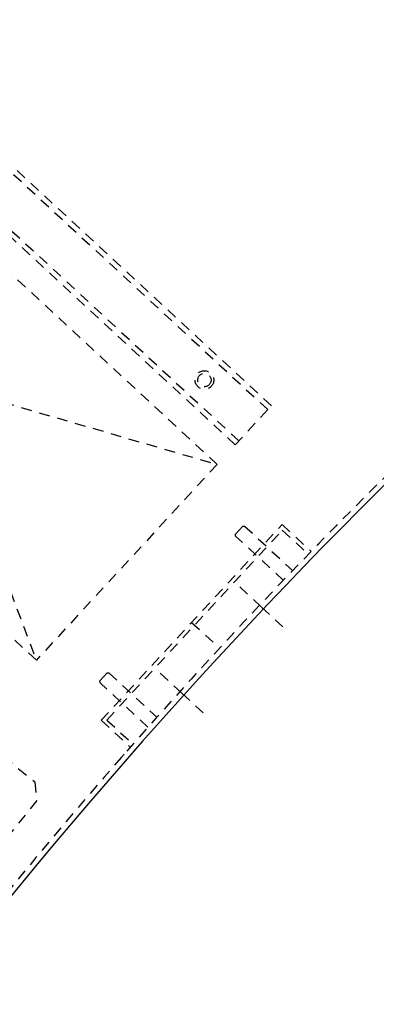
# Model space of a CAD drawing. Extents: x -12664 to -8584, y 4186 to 7036.
# Tile 10 of 35: x -12185 to -12051, y 5685 to 6054. Entities that reach past the tile are written whole.
import ezdxf

# ---------------------------------------------------------------- set-up
doc = ezdxf.new("R2010")
doc.units = 0
doc.header["$MEASUREMENT"] = 0
doc.linetypes.add('HIDDEN', pattern=[7, 4, -3])
doc.layers.get('0').update_dxf_attribs({"linetype": 'CONTINUOUS'})
doc.layers.add('LE_HIDDEN', color=7, linetype='CONTINUOUS')

msp = doc.modelspace()

# ---------------------------------------------------------------- linework, layer by layer
for radius, start, end in [(2345, 32.74999, 147.24999), (2025, 129.25, 147.25)]:
    msp.add_arc((-10621.54, 4442.52), radius, start, end)
at = {"layer": 'LE_HIDDEN', "color": 1, "linetype": 'HIDDEN'}
for p, q in [((-12238.75, 6043.68), (-12091.89, 5907.92)), ((-12237.4, 6045.14), (-12090.53, 5909.38)), ((-12249.61, 6031.93), (-12102.75, 5896.17)), ((-12250.97, 6030.46), (-12104.11, 5894.7)), ((-12257.76, 6023.12), (-12178.78, 5813.92)), ((-12325.64, 5949.68), (-12110.89, 5887.35)), ((-12104.11, 5894.7), (-12090.53, 5909.38)), ((-12154.42, 5791.41), (-12086.54, 5864.84)), ((-12086.54, 5864.84), (-12075.62, 5854.74)), ((-12152.3, 5791.49), (-12086.45, 5862.72)), ((-12086.45, 5862.72), (-12076.66, 5853.67)), ((-12073.15, 5857.23), (-12072.13, 5858.33)), ((-12073.15, 5857.23), (-12072.13, 5858.33)), ((-12120.48, 5828.12), (-12110.01, 5818.45)), ((-12154.42, 5791.41), (-12143.5, 5781.31)), ((-12152.3, 5791.49), (-12142.51, 5782.44)), ((-12146.8, 5777.55), (-12145.78, 5778.65))]:
    msp.add_line(p, q, dxfattribs=at)
for points in [[(-12591.01, 5711.7, -0.254675), (-10623.54, 6785.52), (-10623.54, 6704.52), (-10641.54, 6704.52)], [(-10623.54, 6564.52, 0.172955), (-11965.69, 6084.51), (-11905.58, 6010.95, 0.078205), (-12325.24, 5540.75), (-12592.69, 5712.78)]]:
    msp.add_lwpolyline(points, format="xyb", dxfattribs=at)
for points in [[(-12257.76, 6023.12), (-12110.89, 5887.35), (-12178.78, 5813.92), (-12325.64, 5949.68), (-12257.76, 6023.12)], [(-12178.6, 5761.3), (-12235.24, 5691.36), (-12242.27, 5690.62), (-12444.33, 5854.24), (-12445.06, 5861.28), (-12388.43, 5931.22), (-12381.39, 5931.96), (-12179.34, 5768.33), (-12178.6, 5761.3)], [(-12085.96, 5843.88), (-12103.96, 5860.51), (-12103.99, 5861.23), (-12101.33, 5864.21), (-12100.64, 5864.25), (-12082.64, 5847.61)], [(-12102.42, 5841.39), (-12094.25, 5833.84), (-12086.26, 5826.46)], [(-12136.87, 5788.81), (-12154.87, 5805.44), (-12154.89, 5806.16), (-12152.24, 5809.14), (-12151.55, 5809.18), (-12133.55, 5792.54)], [(-12132.29, 5809.08), (-12124.12, 5801.53), (-12116.13, 5794.15)]]:
    msp.add_lwpolyline(points, dxfattribs=at)
for radius in [3.5, 2.5]:
    msp.add_circle((-12115.68, 5919.01), radius, dxfattribs=at)
msp.add_arc((-10621.54, 4442.52), 2341, 129.21896, 146.20105, dxfattribs=at)

doc.saveas('drawing.dxf')
